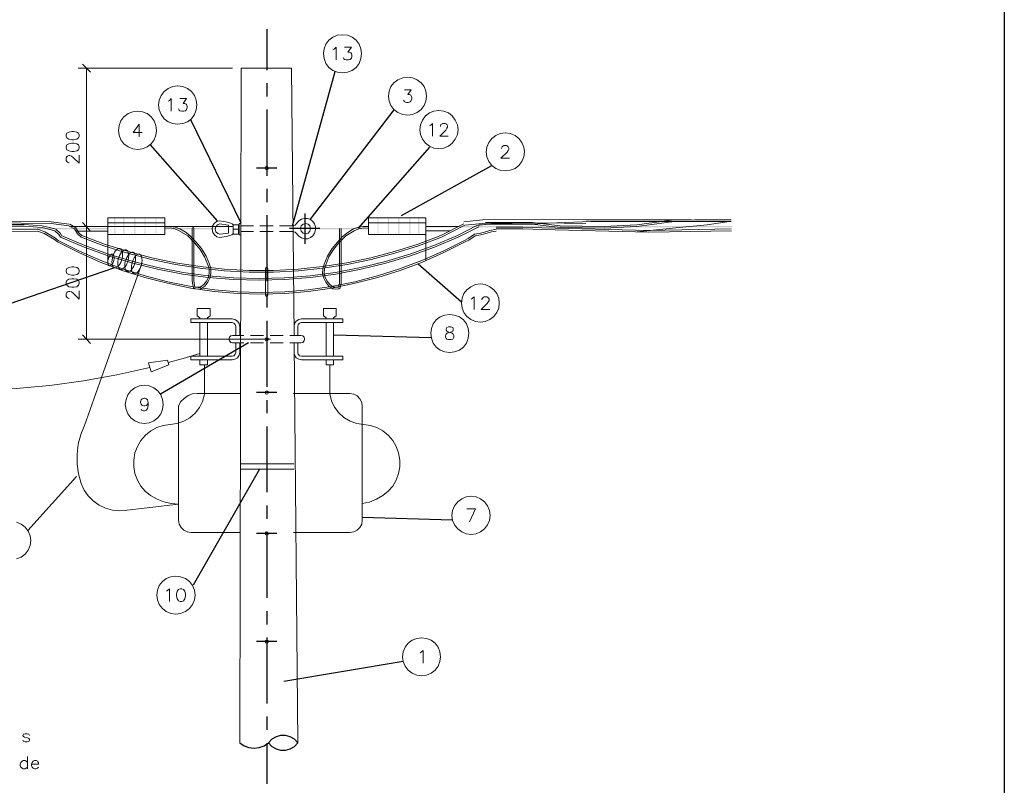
# Model space of a CAD drawing. Header units: millimetres. Extents: x 8 to 202, y 3 to 294.
# Tile 16 of 17: x 78 to 202, y 147 to 244. Entities that reach past the tile are written whole.
import ezdxf

# ---------------------------------------------------------------- set-up
doc = ezdxf.new("R2010")
doc.units = ezdxf.units.MM
doc.layers.add('DGE_CONTORNOS', color=7, linetype='Continuous', lineweight=0)
doc.layers.add('DGE_RELLENO', color=7, linetype='Continuous', lineweight=0)

msp = doc.modelspace()

# ---------------------------------------------------------------- hatches: boundary and pattern name
at = {"layer": 'DGE_RELLENO', "true_color": 0x000000}
for points in [[(89.6197, 216.6903), (89.7467, 216.6903), (89.6197, 218.7647)], [(89.7467, 216.6903), (89.6197, 218.7647), (89.7467, 218.7647)], [(90.7627, 216.6903), (90.8897, 216.6903), (90.7627, 218.7647)], [(90.8897, 216.6903), (90.7627, 218.7647), (90.8897, 218.7647)], [(92.1597, 216.6903), (92.2867, 216.6903), (92.1597, 218.7647)], [(92.2867, 216.6903), (92.1597, 218.7647), (92.2867, 218.7647)], [(93.472, 216.6903), (93.5567, 216.6903), (93.472, 218.7647)], [(93.5567, 216.6903), (93.472, 218.7647), (93.5567, 218.7647)], [(94.8267, 216.6903), (94.9113, 216.6903), (94.8267, 218.7647)], [(94.9113, 216.6903), (94.8267, 218.7647), (94.9113, 218.7647)], [(122.8513, 216.6903), (122.936, 216.6903), (122.8513, 218.7647)], [(122.936, 216.6903), (122.8513, 218.7647), (122.936, 218.7647)], [(124.1637, 216.6903), (124.2907, 216.6903), (124.1637, 218.7647)], [(124.2907, 216.6903), (124.1637, 218.7647), (124.2907, 218.7647)], [(125.476, 216.6903), (125.603, 216.6903), (125.476, 218.7647)], [(125.603, 216.6903), (125.476, 218.7647), (125.603, 218.7647)], [(126.873, 216.6903), (127, 216.6903), (126.873, 218.7647)], [(127, 216.6903), (126.873, 218.7647), (127, 218.7647)], [(128.016, 216.6903), (128.143, 216.6903), (128.016, 218.7647)], [(128.143, 216.6903), (128.016, 218.7647), (128.143, 218.7647)], [(167.64, 217.5794), (167.64, 217.7487), (128.9473, 217.5794)], [(167.64, 217.7487), (128.9473, 217.5794), (128.9473, 217.7487)], [(50.3343, 217.4947), (50.3343, 217.3254), (88.8577, 217.4947)], [(50.3343, 217.3254), (88.8577, 217.4947), (88.8577, 217.3254)], [(96.012, 217.4947), (96.012, 217.3254), (102.362, 217.4947)], [(96.012, 217.3254), (102.362, 217.4947), (102.362, 217.3254)], [(121.7083, 217.3254), (121.7083, 217.4947), (115.0197, 217.3254)], [(121.7083, 217.4947), (115.0197, 217.3254), (115.0197, 217.4947)]]:
    msp.add_hatch(color=7, dxfattribs=at).paths.add_polyline_path(points, flags=0)

# ---------------------------------------------------------------- linework, layer by layer
at = {"layer": 'DGE_CONTORNOS', "lineweight": 25}
msp.add_lwpolyline([(201.9723, 293.9063), (201.9723, 3.2456)], dxfattribs=at)
at = {"layer": 'DGE_CONTORNOS', "lineweight": 30}
for points in [[(108.8813, 242.5983), (108.8813, 237.4337)], [(112.0987, 217.7487), (117.5173, 237.2644)], [(108.8813, 235.7827), (108.8813, 234.0894)], [(108.8813, 232.4384), (108.8813, 224.0987)], [(99.2293, 231.2107), (105.5793, 218.1297)], [(114.3847, 218.5954), (124.968, 232.396)], [(94.1493, 227.9934), (102.616, 218.3837)], [(120.4383, 217.4524), (129.4553, 227.697)], [(110.1513, 225.03), (107.569, 225.03)], [(125.8993, 219.061), (137.287, 225.3687)], [(108.8813, 222.4477), (108.8813, 220.7544)], [(108.8813, 219.1034), (108.8813, 210.7637)], [(113.665, 219.315), (113.665, 215.505)], [(115.57, 217.41), (111.76, 217.41)], [(127.9737, 212.965), (133.4347, 208.1813)], [(89.662, 212.457), (74.93, 207.4194)], [(108.8813, 209.1127), (108.8813, 207.4617)], [(108.8813, 205.7684), (108.8813, 197.4287)], [(117.3903, 203.9903), (129.6247, 203.6517)], [(106.553, 203.0167), (95.4617, 196.4974)], [(110.1513, 196.709), (107.569, 196.709)], [(108.8813, 195.7777), (108.8813, 194.1267)], [(108.8813, 192.4334), (108.8813, 184.136)], [(107.95, 187.057), (99.568, 172.4097)], [(84.836, 186.1257), (78.6977, 179.31)], [(108.8813, 182.4427), (108.8813, 180.7917)], [(120.904, 181.0034), (132.334, 180.6647)], [(108.8813, 179.1407), (108.8813, 170.801)], [(110.1513, 178.929), (107.569, 178.929)], [(108.8813, 169.1077), (108.8813, 167.4567)], [(108.8813, 165.8057), (108.8813, 157.466)], [(110.1513, 165.2977), (107.569, 165.2977)], [(111.0403, 160.3024), (126.0687, 162.8)], [(108.8813, 155.815), (108.8813, 154.1217)], [(112.776, 152.513), (112.3527, 152.9787), (111.8447, 153.275), (111.252, 153.4444), (110.617, 153.4444), (110.0667, 153.275), (109.5163, 152.9787), (109.093, 152.513), (109.5163, 152.0474), (110.0667, 151.751), (110.617, 151.5817), (111.252, 151.5817), (111.8447, 151.751), (112.3527, 152.0474), (112.776, 152.513)], [(105.4523, 152.513), (106.0027, 152.132), (106.5953, 151.9204), (107.2727, 151.8357), (107.9077, 151.9204), (108.5427, 152.132), (109.093, 152.513)], [(108.8813, 152.4707), (108.8813, 147.306)]]:
    msp.add_lwpolyline(points, dxfattribs=at)
at = {"layer": 'DGE_CONTORNOS', "lineweight": 5}
for points in [[(120.8193, 239.508), (120.7347, 240.1007), (120.523, 240.6934), (120.142, 241.2014), (119.634, 241.5823), (119.0413, 241.8364), (118.4063, 241.8787), (117.8137, 241.8364), (117.221, 241.5823), (116.713, 241.2014), (116.332, 240.6934), (116.1203, 240.1007), (116.0357, 239.508), (116.1203, 238.873), (116.332, 238.2804), (116.713, 237.7724), (117.221, 237.3913), (117.8137, 237.1797), (118.4063, 237.095), (119.0413, 237.1797), (119.634, 237.3913), (120.142, 237.7724), (120.523, 238.2804), (120.7347, 238.873), (120.8193, 239.508)], [(104.5633, 237.6877), (85.0477, 237.6877)], [(86.614, 237.1797), (85.598, 238.1957)], [(86.106, 237.6877), (86.106, 217.664)], [(105.6217, 237.6877), (105.4523, 152.513)], [(105.6217, 237.6877), (111.9717, 237.6877)], [(111.9717, 237.6877), (112.3103, 203.9057)], [(129.032, 234.1317), (128.9473, 234.7667), (128.7357, 235.3594), (128.3547, 235.825), (127.8467, 236.206), (127.254, 236.46), (126.6613, 236.5447), (126.0263, 236.46), (125.4337, 236.206), (124.9257, 235.825), (124.5447, 235.3594), (124.333, 234.7667), (124.2483, 234.1317), (124.333, 233.4967), (124.5447, 232.9464), (124.9257, 232.4384), (125.4337, 232.0573), (126.0263, 231.8034), (126.6613, 231.7187), (127.254, 231.8034), (127.8467, 232.0573), (128.3547, 232.4384), (128.7357, 232.9464), (128.9473, 233.4967), (129.032, 234.1317)], [(100.0337, 233.031), (99.949, 233.6237), (99.7373, 234.2163), (99.3563, 234.7243), (98.8483, 235.1054), (98.2557, 235.3594), (97.6207, 235.444), (97.028, 235.3594), (96.4353, 235.1054), (95.9273, 234.7243), (95.5463, 234.2163), (95.2923, 233.6237), (95.2077, 233.031), (95.2923, 232.396), (95.5463, 231.8034), (95.9273, 231.2954), (96.4353, 230.9144), (97.028, 230.7027), (97.6207, 230.618), (98.2557, 230.7027), (98.8483, 230.9144), (99.3563, 231.2954), (99.7373, 231.8034), (99.949, 232.396), (100.0337, 233.031)], [(94.9537, 229.8137), (94.869, 230.4487), (94.6573, 231.0413), (94.2763, 231.507), (93.7683, 231.9304), (93.1757, 232.142), (92.583, 232.2267), (91.948, 232.142), (91.3553, 231.9304), (90.8473, 231.507), (90.4663, 231.0413), (90.2547, 230.4487), (90.17, 229.8137), (90.2547, 229.221), (90.4663, 228.6284), (90.8473, 228.1204), (91.3553, 227.7394), (91.948, 227.4854), (92.583, 227.4007), (93.1757, 227.4854), (93.7683, 227.7394), (94.2763, 228.1204), (94.6573, 228.6284), (94.869, 229.221), (94.9537, 229.8137)], [(133.0113, 229.8983), (132.9267, 230.5333), (132.6727, 231.126), (132.2917, 231.634), (131.826, 232.015), (131.2333, 232.2267), (130.5983, 232.3114), (129.9633, 232.2267), (129.413, 232.015), (128.905, 231.634), (128.524, 231.126), (128.27, 230.5333), (128.1853, 229.8983), (128.27, 229.3057), (128.524, 228.713), (128.905, 228.205), (129.413, 227.824), (129.9633, 227.57), (130.5983, 227.4854), (131.2333, 227.57), (131.826, 227.824), (132.2917, 228.205), (132.6727, 228.713), (132.9267, 229.3057), (133.0113, 229.8983)], [(83.566, 229.094), (83.6507, 228.8823), (83.9047, 228.713), (84.2433, 228.6284), (84.4973, 228.6284), (84.8783, 228.713), (85.09, 228.8823), (85.1747, 229.094), (85.1747, 229.2634), (85.09, 229.475), (84.8783, 229.602), (84.4973, 229.6867), (84.2433, 229.6867), (83.9047, 229.602), (83.6507, 229.475), (83.566, 229.2634), (83.566, 229.094)], [(141.3933, 227.1044), (141.3087, 227.697), (141.0547, 228.2897), (140.6737, 228.7977), (140.208, 229.1787), (139.6153, 229.4327), (138.9803, 229.5174), (138.3453, 229.4327), (137.795, 229.1787), (137.287, 228.7977), (136.906, 228.2897), (136.652, 227.697), (136.5673, 227.1044), (136.652, 226.4694), (136.906, 225.8767), (137.287, 225.3687), (137.795, 224.9877), (138.3453, 224.776), (138.9803, 224.6913), (139.6153, 224.776), (140.208, 224.9877), (140.6737, 225.3687), (141.0547, 225.8767), (141.3087, 226.4694), (141.3933, 227.1044)], [(83.566, 227.6124), (83.6507, 227.3583), (83.9047, 227.2313), (84.2433, 227.1467), (84.4973, 227.1467), (84.8783, 227.2313), (85.09, 227.3583), (85.1747, 227.6124), (85.1747, 227.7394), (85.09, 227.9934), (84.8783, 228.1204), (84.4973, 228.205), (84.2433, 228.205), (83.9047, 228.1204), (83.6507, 227.9934), (83.566, 227.7394), (83.566, 227.6124)], [(83.947, 225.7073), (83.9047, 225.7073), (83.7353, 225.792), (83.6507, 225.8767), (83.566, 226.0037), (83.566, 226.3424), (83.6507, 226.4694), (83.7353, 226.554), (83.9047, 226.6387), (84.0317, 226.6387), (84.201, 226.554), (84.4127, 226.3847), (85.1747, 225.665), (85.1747, 226.681)], [(109.093, 225.03), (109.0083, 225.1993), (108.8813, 225.2417), (108.712, 225.1993), (108.6697, 225.03), (108.712, 224.903), (108.8813, 224.8184), (109.0083, 224.903), (109.093, 225.03)], [(88.8153, 218.7647), (96.012, 218.7647), (96.012, 216.6903), (88.8153, 216.6903), (88.8153, 218.7647)], [(88.8153, 218.7647), (88.8153, 213.1767)], [(121.7083, 218.7647), (128.9473, 218.7647), (128.9473, 216.6903), (121.7083, 216.6903), (121.7083, 218.7647)], [(128.9473, 218.7647), (128.9473, 213.346)], [(82.169, 217.3677), (80.518, 217.7487), (78.232, 217.918), (75.3533, 217.918), (71.8397, 217.4947), (66.294, 217.41), (62.1877, 217.6217), (57.7427, 218.172), (54.864, 218.2567), (50.2497, 218.2567)], [(82.1267, 217.156), (80.518, 217.537), (78.232, 217.7063), (75.3533, 217.7063), (71.8397, 217.283), (66.294, 217.1983), (62.1453, 217.41), (57.7427, 218.0027), (54.864, 218.045)], [(83.947, 217.9604), (81.661, 218.2567), (74.0833, 218.3413), (68.6223, 218.2567), (55.3297, 218.2567)], [(83.9047, 217.7487), (81.661, 218.045), (74.0833, 218.1297), (68.6223, 218.045)], [(82.8463, 216.3517), (85.8097, 215.0817), (88.8577, 213.981), (91.948, 213.0497), (95.0807, 212.2877), (98.2557, 211.6527), (101.473, 211.2294), (104.6903, 210.9754), (107.9077, 210.8907), (111.1673, 210.9754), (114.3847, 211.2294), (117.602, 211.6527), (120.777, 212.2877), (123.9097, 213.0497), (127, 213.981), (130.048, 215.0817), (133.0113, 216.3517), (135.636, 217.6217)], [(82.931, 216.5634), (85.8943, 215.2934), (88.9, 214.1927), (91.9903, 213.2614), (95.123, 212.4993), (98.298, 211.8644), (101.473, 211.441), (104.6903, 211.187), (107.9077, 211.1024), (111.125, 211.187), (114.3423, 211.441), (117.5597, 211.8644), (120.7347, 212.4993), (123.8673, 213.2614), (126.9153, 214.1927), (129.9633, 215.2934), (132.9267, 216.5634), (135.382, 217.791), (136.4827, 217.918)], [(83.9047, 217.7487), (84.582, 217.3677), (84.963, 216.775), (85.4287, 216.3517)], [(84.0317, 217.664), (83.9893, 217.664)], [(84.0317, 217.9604), (84.7513, 217.4947), (85.1323, 216.902), (85.5557, 216.521)], [(88.8153, 217.664), (84.1163, 217.664)], [(87.757, 217.664), (85.0477, 217.664)], [(104.5633, 217.664), (85.0477, 217.664)], [(85.4287, 216.3517), (88.3073, 215.251), (91.2707, 214.3197), (94.3187, 213.5153), (97.3667, 212.8804), (100.4147, 212.4147), (103.505, 212.076), (106.6377, 211.9067), (109.728, 211.9067), (112.8607, 212.076), (115.951, 212.4147), (118.999, 212.8804), (122.047, 213.5153), (125.0527, 214.3197), (128.016, 215.251), (130.937, 216.3517), (133.858, 217.8333)], [(85.5133, 216.5634), (88.392, 215.4627), (91.3553, 214.5313), (94.361, 213.727), (97.3667, 213.092), (100.457, 212.6264), (103.5473, 212.2877), (106.6377, 212.1184), (109.728, 212.1184), (112.8183, 212.2877), (115.9087, 212.6264), (118.9567, 213.092), (122.0047, 213.727), (125.0103, 214.5313), (127.9737, 215.4627), (130.8523, 216.5634), (133.731, 218.0027)], [(85.598, 218.172), (86.614, 217.1137)], [(86.614, 217.1137), (85.598, 218.172)], [(86.106, 217.664), (86.106, 203.44)], [(88.8153, 218.1297), (96.012, 218.1297)], [(99.6527, 217.41), (99.6527, 217.4947), (99.568, 217.537), (99.4833, 217.4947), (99.441, 217.41), (99.441, 210.8907), (99.4833, 210.5097), (99.6103, 209.9594), (99.7797, 209.8323), (100.1607, 209.79), (100.5417, 209.8323), (101.0497, 210.171), (101.4307, 210.6367), (101.6847, 211.1447), (101.8117, 211.7374), (101.8117, 212.33), (101.6423, 212.9227), (101.219, 213.9387), (100.6263, 214.9124), (99.9067, 215.759), (99.314, 216.394), (98.679, 216.9444), (97.917, 217.3677), (97.3243, 217.5794), (96.6893, 217.664), (96.012, 217.664)], [(102.9123, 218.3837), (102.5313, 218.299), (102.235, 218.045), (102.0233, 217.7063), (101.981, 217.3254), (102.0657, 216.9444), (102.2773, 216.648), (102.5737, 216.394), (102.9547, 216.3094)], [(102.9547, 218.0027), (102.6583, 217.8757), (102.4467, 217.6217), (102.362, 217.3254), (102.4467, 217.029), (102.7007, 216.8174), (102.997, 216.7327)], [(102.616, 218.3413), (102.616, 218.299)], [(104.521, 218.045), (103.7167, 218.2567), (102.9123, 218.3837)], [(104.0553, 217.8333), (102.9123, 218.0027)], [(104.0553, 216.8597), (104.0553, 217.8333)], [(104.521, 218.045), (104.5633, 217.918), (104.648, 217.918)], [(104.648, 216.7327), (104.648, 217.918)], [(104.648, 217.8757), (105.283, 217.8757), (105.283, 216.7327), (104.648, 216.7327), (104.648, 217.8757)], [(105.283, 217.8757), (105.3677, 217.8757)], [(105.3677, 218.045), (105.5793, 218.045), (105.5793, 216.648), (105.3677, 216.648), (105.3677, 218.045)], [(107.188, 217.7487), (105.5793, 217.7487)], [(109.6857, 217.7487), (107.9923, 217.7487)], [(112.0987, 217.7487), (110.49, 217.7487)], [(112.0987, 217.7487), (112.4373, 217.8333), (112.649, 218.0874)], [(112.649, 216.775), (112.903, 216.4787), (113.2417, 216.267), (113.6227, 216.14), (114.0037, 216.14), (114.3847, 216.3094), (114.681, 216.521), (114.8927, 216.8597), (115.0197, 217.2407), (115.0197, 217.6217), (114.8927, 218.0027), (114.681, 218.299), (114.3847, 218.553), (114.0037, 218.68), (113.6227, 218.68), (113.2417, 218.5954), (112.903, 218.3837), (112.649, 218.0874)], [(114.3847, 217.41), (114.3, 217.7487), (114.0883, 217.9604), (113.7497, 218.045), (113.4533, 217.9604), (113.1993, 217.7487), (113.1147, 217.41), (113.1993, 217.1137), (113.4533, 216.8597), (113.7497, 216.775), (114.0883, 216.8597), (114.3, 217.1137), (114.3847, 217.41)], [(121.7083, 217.664), (121.0733, 217.664), (120.4383, 217.5794), (119.8033, 217.3677)], [(128.9473, 218.1297), (121.7083, 218.1297)], [(128.9473, 217.664), (133.0537, 217.664)], [(133.731, 218.2567), (136.1017, 218.5107), (143.637, 218.5954), (149.1403, 218.5107), (162.433, 218.5107)], [(133.858, 217.8333), (136.1017, 218.045), (143.637, 218.1297), (149.1403, 218.045)], [(135.636, 217.8757), (137.16, 217.9604), (142.367, 217.9604), (145.923, 217.537), (151.4687, 217.4524), (155.575, 217.664), (160.02, 218.2567), (162.8987, 218.299)], [(136.4827, 218.172), (142.4093, 218.172), (145.923, 217.7487), (151.4687, 217.664), (155.575, 217.8757), (159.9777, 218.4684), (162.8987, 218.5107), (167.513, 218.5107)], [(137.8373, 217.5794), (141.1817, 217.5794), (142.4517, 217.537), (143.5947, 217.4947), (157.099, 217.1983), (167.513, 217.3677)], [(167.513, 218.299), (149.7753, 218.299), (144.4413, 218.0874), (142.367, 217.9604)], [(155.6173, 217.029), (160.528, 217.4947), (164.465, 217.8757), (167.259, 218.299)], [(79.9253, 217.3254), (76.5387, 217.283), (75.2687, 217.283), (74.1257, 217.1983), (60.6637, 216.9444), (50.2073, 217.1137)], [(79.9253, 217.1137), (76.5387, 217.0714), (75.311, 217.0714), (74.168, 216.9867), (60.6637, 216.7327), (50.2073, 216.902)], [(79.9253, 217.1137), (80.772, 216.8174), (82.0843, 216.0554), (82.4653, 215.759)], [(79.9677, 217.3254), (80.8567, 217.029), (82.2113, 216.2247), (82.5923, 215.886)], [(82.1267, 217.156), (82.6347, 216.6903), (82.8463, 216.3517)], [(82.2537, 217.3254), (82.804, 216.8597), (83.0157, 216.4787)], [(82.4653, 215.759), (85.1323, 214.4044), (87.8417, 213.1767), (90.6357, 212.1184), (93.472, 211.2294), (96.3507, 210.5097), (99.2717, 209.917), (102.235, 209.4937), (105.1983, 209.2397), (108.1617, 209.155), (111.1673, 209.2397), (114.1307, 209.4937), (117.094, 209.917), (120.015, 210.5097), (122.8937, 211.2294), (125.73, 212.1184), (128.524, 213.1767), (131.2333, 214.4044), (133.9003, 215.759), (134.366, 215.9707), (135.1703, 216.521), (135.8477, 216.648), (136.398, 216.775), (137.2447, 217.029), (137.8373, 217.1137)], [(82.55, 215.9284), (85.217, 214.5737), (87.9263, 213.3884), (90.678, 212.33), (93.5143, 211.441), (96.393, 210.679), (99.314, 210.1287), (102.2773, 209.7054), (105.1983, 209.4514), (108.1617, 209.3667), (111.1673, 209.4514), (114.0883, 209.7054), (117.0517, 210.1287), (119.9727, 210.679), (122.8513, 211.441), (125.6453, 212.33), (128.4393, 213.3884), (131.1487, 214.5737), (133.8157, 215.9284), (134.2813, 216.1823), (135.0857, 216.7327), (135.8477, 216.8597), (136.3557, 216.9867), (137.033, 217.1983), (137.8373, 217.3254)], [(88.8153, 217.1137), (84.836, 217.1137)], [(99.6527, 210.8907), (99.695, 210.5097), (99.7797, 210.044), (100.457, 210.044), (100.9227, 210.3403), (101.2613, 210.7637), (101.5153, 211.2294), (101.6, 211.7797), (101.6, 212.33), (101.4307, 212.838), (101.0073, 213.854), (100.457, 214.7854), (99.7373, 215.632), (98.8907, 216.521), (97.8323, 217.156), (97.282, 217.3677), (96.6893, 217.4947), (96.0543, 217.4524)], [(99.6527, 217.41), (99.6527, 210.8907)], [(102.9547, 216.7327), (104.0553, 216.8597)], [(102.9547, 216.3094), (103.759, 216.4364), (104.521, 216.648)], [(104.521, 216.648), (104.521, 216.7327), (104.648, 216.7327)], [(105.283, 217.3254), (104.648, 217.3254)], [(105.3677, 216.7327), (105.283, 216.7327)], [(107.188, 217.0714), (105.5793, 217.0714)], [(109.6857, 217.0714), (107.9923, 217.0714)], [(112.0987, 217.0714), (110.49, 217.0714)], [(112.649, 216.775), (112.4373, 216.9867), (112.0987, 217.0714)], [(119.8033, 217.3677), (119.0837, 216.9444), (118.4063, 216.394), (117.856, 215.759)], [(119.888, 217.156), (118.872, 216.521), (117.983, 215.632)], [(118.0677, 217.41), (118.0677, 210.8907)], [(118.2793, 217.41), (118.2793, 210.8907)], [(121.7083, 217.4524), (121.0733, 217.4947), (120.4807, 217.3677), (119.888, 217.156)], [(128.9473, 217.156), (132.0377, 217.156)], [(137.8373, 217.3677), (141.1817, 217.3677), (142.4517, 217.3254), (143.5947, 217.283), (157.099, 216.9867), (167.5553, 217.156)], [(117.856, 215.759), (117.1363, 214.9124), (116.5437, 213.9387), (116.1203, 212.9227)], [(117.983, 215.632), (117.3057, 214.7854), (116.713, 213.854), (116.332, 212.838)], [(89.027, 212.711), (89.1117, 212.711), (89.2387, 212.7957), (89.3233, 212.8804), (89.4503, 213.0497), (89.535, 213.219), (89.5773, 213.4307), (89.6197, 213.6), (89.6197, 213.8117), (89.5773, 213.981), (89.535, 214.108), (89.4503, 214.1927), (89.281, 214.1927), (89.154, 214.108), (89.0693, 213.981), (88.9423, 213.8117), (88.9, 213.6), (88.8153, 213.3884), (88.8153, 213.0073), (88.8577, 212.8804), (88.9423, 212.7534), (89.027, 212.711)], [(89.662, 212.457), (89.789, 212.457), (89.916, 212.4993), (90.0853, 212.584), (90.2123, 212.7534), (90.3393, 212.9227), (90.4663, 213.1344), (90.551, 213.3884), (90.6357, 213.6424), (90.678, 213.8964), (90.678, 214.4044), (90.6357, 214.5737), (90.551, 214.743), (90.4663, 214.87), (90.3393, 214.9124), (90.2123, 214.9124), (90.0853, 214.87), (89.9583, 214.7854), (89.789, 214.616), (89.662, 214.4467), (89.5773, 214.235), (89.4503, 213.981), (89.408, 213.727), (89.3657, 213.4307), (89.3233, 213.219), (89.3657, 212.965), (89.408, 212.7534), (89.4503, 212.6264), (89.535, 212.4993), (89.662, 212.457)], [(90.424, 212.2454), (90.551, 212.2454), (90.678, 212.2877), (90.805, 212.4147), (90.9743, 212.5417), (91.1013, 212.7534), (91.186, 212.965), (91.313, 213.219), (91.3553, 213.473), (91.3977, 213.727), (91.44, 213.981), (91.3977, 214.1927), (91.3553, 214.4044), (91.313, 214.5737), (91.2283, 214.6583), (91.1013, 214.743), (90.9743, 214.743), (90.8473, 214.7007), (90.678, 214.5737), (90.551, 214.4467), (90.424, 214.235), (90.297, 214.0233), (90.2123, 213.7694), (90.1277, 213.5153), (90.0853, 213.2614), (90.0853, 212.7957), (90.1277, 212.584), (90.2123, 212.4147), (90.297, 212.33), (90.424, 212.2454)], [(91.2707, 211.9913), (91.3977, 211.9913), (91.567, 212.0337), (91.694, 212.1184), (91.821, 212.2877), (91.948, 212.457), (92.075, 212.6687), (92.1597, 212.9227), (92.2443, 213.1767), (92.2867, 213.473), (92.2867, 213.9387), (92.2443, 214.108), (92.1597, 214.2774), (92.075, 214.4044), (91.948, 214.4467), (91.821, 214.4467), (91.694, 214.4044), (91.567, 214.3197), (91.44, 214.1504), (91.313, 213.981), (91.186, 213.7694), (91.1013, 213.5153), (91.0167, 213.2614), (90.9743, 213.0073), (90.9743, 212.4993), (91.0167, 212.33), (91.059, 212.1607), (91.186, 212.0337), (91.2707, 211.9913)], [(92.1173, 211.695), (92.2867, 211.7374), (92.456, 211.822), (92.583, 211.949), (92.71, 212.1184), (92.837, 212.33), (92.964, 212.584), (93.0487, 212.838), (93.091, 213.1344), (93.1333, 213.3884), (93.091, 213.6424), (93.0487, 213.854), (93.0063, 214.0233), (92.9217, 214.108), (92.7947, 214.1927), (92.6677, 214.1927), (92.5407, 214.1504), (92.3713, 214.0657), (92.2443, 213.8964), (92.1173, 213.727), (91.9903, 213.473), (91.9057, 213.219), (91.821, 212.965), (91.7787, 212.711), (91.7787, 212.203), (91.821, 212.0337), (91.9057, 211.8644), (92.075, 211.7374)], [(83.566, 211.9913), (83.6507, 211.7374), (83.9047, 211.6104), (84.2433, 211.5257), (84.4973, 211.5257), (84.8783, 211.6104), (85.09, 211.7374), (85.1747, 211.9913), (85.1747, 212.1184), (85.09, 212.3724), (84.8783, 212.4993), (84.4973, 212.584), (84.2433, 212.584), (83.9047, 212.4993), (83.6507, 212.3724), (83.566, 212.1184), (83.566, 211.9913)], [(85.852, 192.5604), (93.0063, 212.7534)], [(109.0083, 212.3724), (108.966, 212.457), (108.8813, 212.5417), (108.7543, 212.457), (108.712, 212.3724), (108.712, 209.028), (108.7543, 208.901), (108.8813, 208.8587), (108.966, 208.901), (109.0083, 209.028), (109.0083, 212.3724)], [(116.1203, 212.9227), (115.951, 212.33), (115.9087, 211.7374), (116.078, 211.1447), (116.332, 210.6367), (116.713, 210.171), (117.221, 209.8323)], [(116.332, 212.838), (116.1627, 212.33), (116.1203, 211.7797), (116.2473, 211.2294), (116.5013, 210.7637), (116.84, 210.3403), (117.3057, 210.044)], [(83.566, 210.4674), (83.6507, 210.2557), (83.9047, 210.0864), (84.2433, 210.044), (84.4973, 210.044), (84.8783, 210.0864), (85.09, 210.2557), (85.1747, 210.4674), (85.1747, 210.6367), (85.09, 210.8483), (84.8783, 211.0177), (84.4973, 211.06), (84.2433, 211.06), (83.9047, 211.0177), (83.6507, 210.8483), (83.566, 210.6367), (83.566, 210.4674)], [(118.0677, 210.8907), (118.0677, 210.5097), (117.9407, 210.044), (117.3057, 210.044)], [(118.2793, 210.8907), (118.2793, 210.5097), (118.1523, 209.9594), (117.983, 209.8323)], [(138.2183, 208.012), (138.176, 208.647), (137.922, 209.2397), (137.541, 209.7054), (137.033, 210.0864), (136.4403, 210.3403), (135.8477, 210.425), (135.2127, 210.3403), (134.62, 210.0864), (134.112, 209.7054), (133.731, 209.2397), (133.5193, 208.647), (133.4347, 208.012), (133.5193, 207.377), (133.731, 206.8267), (134.112, 206.3187), (134.62, 205.9377), (135.2127, 205.6837), (135.8477, 205.599), (136.4403, 205.6837), (137.033, 205.9377), (137.541, 206.3187), (137.922, 206.8267), (138.176, 207.377), (138.2183, 208.012)], [(83.947, 208.6047), (83.9047, 208.6047), (83.7353, 208.6894), (83.6507, 208.774), (83.566, 208.901), (83.566, 209.1974), (83.6507, 209.3667), (83.7353, 209.4514), (83.9047, 209.4937), (84.0317, 209.4937), (84.201, 209.4514), (84.4127, 209.282), (85.1747, 208.52), (85.1747, 209.5784)], [(117.221, 209.8323), (117.602, 209.79), (117.983, 209.8323)], [(100.076, 207.3347), (100.9227, 207.3347)], [(100.076, 206.4034), (100.076, 207.3347)], [(100.076, 206.4034), (100.4147, 206.1493), (100.4147, 206.0224)], [(101.727, 207.3347), (100.8803, 207.3347)], [(101.3883, 206.1493), (101.727, 206.4034), (101.727, 207.3347)], [(116.0357, 207.3347), (116.8823, 207.3347)], [(116.0357, 206.4034), (116.0357, 207.3347)], [(116.3743, 206.0224), (116.3743, 206.1493), (116.0357, 206.4034)], [(117.6443, 207.3347), (116.7977, 207.3347)], [(117.3057, 206.1493), (117.6443, 206.4034)], [(117.6443, 206.4034), (117.6443, 207.3347)], [(134.366, 204.202), (134.2813, 204.7947), (134.0697, 205.3874), (133.6887, 205.8954), (133.1807, 206.2764), (132.588, 206.488), (131.9953, 206.5727), (131.3603, 206.488), (130.7677, 206.2764), (130.2597, 205.8954), (129.8787, 205.3874), (129.667, 204.7947), (129.5823, 204.202), (129.667, 203.567), (129.8787, 202.9743), (130.2597, 202.4663), (130.7677, 202.0854), (131.3603, 201.8737), (131.9953, 201.789), (132.588, 201.8737), (133.1807, 202.0854), (133.6887, 202.4663), (134.0697, 202.9743), (134.2813, 203.567), (134.366, 204.202)], [(104.521, 206.0224), (99.2717, 206.0224)], [(99.2717, 206.0224), (99.2717, 205.5567)], [(104.521, 205.5567), (99.2717, 205.5567)], [(100.4147, 201.3233), (100.4147, 205.5567)], [(101.3883, 206.0224), (101.3883, 206.1493)], [(101.3883, 201.3233), (101.3883, 205.5567)], [(105.4523, 205.0487), (105.3677, 205.4297), (105.156, 205.726), (104.8597, 205.9377), (104.521, 206.0224)], [(104.9867, 203.9057), (104.9867, 205.0487), (104.902, 205.3027), (104.7327, 205.472), (104.521, 205.5567)], [(113.2417, 206.0224), (112.903, 205.9377), (112.5643, 205.726), (112.3527, 205.4297), (112.3103, 205.0487)], [(113.2417, 205.5567), (112.9877, 205.472), (112.8183, 205.3027), (112.776, 205.0487)], [(113.2417, 206.0224), (118.491, 206.0224)], [(113.2417, 205.5567), (118.491, 205.5567)], [(116.3743, 201.3233), (116.3743, 205.5567)], [(117.3057, 206.0224), (117.3057, 206.1493)], [(117.3057, 201.3233), (117.3057, 205.5567)], [(118.491, 206.0224), (118.491, 205.5567)], [(85.598, 203.9903), (86.614, 202.932)], [(104.5633, 203.9057), (104.3517, 203.8634), (104.1823, 203.694), (104.0977, 203.44), (104.1823, 203.2284), (104.3517, 203.059), (104.5633, 203.0167)], [(104.5633, 203.9057), (105.9603, 203.9057)], [(105.4523, 203.9057), (105.4523, 205.0487)], [(106.807, 203.9057), (108.458, 203.9057)], [(109.3047, 203.9057), (110.9557, 203.9057)], [(111.8023, 203.9057), (113.157, 203.9057)], [(111.8023, 203.0167), (113.157, 203.0167), (113.411, 203.059), (113.5803, 203.2284), (113.6227, 203.44), (113.5803, 203.694), (113.411, 203.8634), (113.157, 203.9057)], [(112.3103, 203.9057), (112.3103, 205.0487)], [(112.776, 203.9057), (112.776, 205.0487)], [(109.347, 203.44), (85.0477, 203.44)], [(104.5633, 203.0167), (105.9603, 203.0167)], [(104.9867, 203.0167), (104.9867, 201.789)], [(105.4523, 203.0167), (105.4523, 201.789)], [(106.807, 203.0167), (108.458, 203.0167)], [(109.093, 203.44), (109.0083, 203.567), (108.8813, 203.6517), (108.712, 203.567), (108.6697, 203.44), (108.712, 203.2707), (108.8813, 203.2284), (109.0083, 203.2707), (109.093, 203.44)], [(109.3047, 203.0167), (110.9557, 203.0167)], [(112.3103, 203.0167), (112.3103, 201.789)], [(112.3103, 203.0167), (112.776, 152.513)], [(112.776, 203.0167), (112.776, 201.789), (112.8183, 201.5774), (112.9877, 201.3657), (113.2417, 201.3233)], [(100.4147, 201.662), (98.298, 201.027), (96.4353, 200.519)], [(104.521, 201.3233), (104.7327, 201.3657), (104.902, 201.5774), (104.9867, 201.789)], [(104.521, 200.8577), (104.8597, 200.9424), (105.156, 201.1117), (105.3677, 201.4504), (105.4523, 201.789)], [(112.3103, 201.789), (112.3527, 201.4504), (112.5643, 201.1117), (112.903, 200.9424), (113.2417, 200.8577)], [(94.2763, 199.3337), (93.9377, 200.4767), (96.3507, 200.8153), (96.52, 200.2227), (94.2763, 199.3337)], [(104.521, 201.3233), (99.2717, 201.3233)], [(99.2717, 200.8577), (99.2717, 201.3233)], [(104.521, 200.8577), (99.2717, 200.8577)], [(101.3883, 200.2227), (100.4147, 200.2227), (100.4147, 200.8577)], [(101.0073, 200.1804), (101.0073, 196.4974)], [(101.3883, 200.2227), (101.3883, 200.8577)], [(113.2417, 201.3233), (118.491, 201.3233)], [(113.2417, 200.8577), (118.491, 200.8577)], [(116.3743, 200.2227), (116.3743, 200.8577)], [(117.3057, 200.8577), (117.3057, 200.2227), (116.3743, 200.2227)], [(116.84, 200.2227), (116.84, 196.5397), (117.0517, 195.693), (117.4327, 194.8887), (117.983, 194.169), (118.618, 193.5764), (119.38, 193.1107), (120.2267, 192.8144), (121.0733, 192.6874)], [(118.491, 200.8577), (118.491, 201.3233)], [(68.6647, 197.0477), (72.9403, 197.0477), (77.216, 197.217), (81.4917, 197.598), (85.725, 198.1907), (89.9583, 198.9527), (94.107, 199.884)], [(95.8003, 195.2274), (95.7157, 195.8624), (95.504, 196.4127), (95.123, 196.9207), (94.615, 197.3017), (94.0223, 197.5557), (93.3873, 197.6403), (92.7947, 197.5557), (92.202, 197.3017), (91.694, 196.9207), (91.313, 196.4127), (91.1013, 195.8624), (91.0167, 195.2274), (91.1013, 194.5924), (91.313, 194.042), (91.694, 193.534), (92.202, 193.153), (92.7947, 192.899), (93.3873, 192.8144), (94.0223, 192.899), (94.615, 193.153), (95.123, 193.534), (95.504, 194.042), (95.7157, 194.5924), (95.8003, 195.2274)], [(96.6893, 192.6874), (97.536, 192.8144), (98.3827, 193.1107), (99.1447, 193.534), (99.822, 194.1267), (100.3723, 194.8464), (100.7533, 195.6084), (101.0073, 196.4974)], [(109.093, 196.709), (109.0083, 196.836), (108.8813, 196.9207), (108.712, 196.836), (108.6697, 196.709), (108.712, 196.5397), (108.8813, 196.4974), (109.0083, 196.5397), (109.093, 196.709)], [(96.6893, 192.6874), (95.8003, 192.5604), (94.996, 192.3063), (94.234, 191.883), (93.5567, 191.3327), (92.964, 190.6554), (92.5407, 189.8934), (92.202, 189.089), (92.075, 188.2), (92.075, 187.3534), (92.202, 186.5067), (92.5407, 185.66), (92.964, 184.898), (93.5143, 184.263), (94.1917, 183.7127), (95.0383, 183.247), (95.885, 182.9084), (96.8163, 182.6967), (97.7477, 182.612)], [(123.5287, 183.7127), (124.206, 184.263), (124.7987, 184.898), (125.222, 185.66), (125.5183, 186.5067), (125.6877, 187.3534), (125.6877, 188.2), (125.5183, 189.089), (125.222, 189.8934), (124.7987, 190.6554), (124.206, 191.3327), (123.5287, 191.883), (122.7667, 192.3063), (121.9623, 192.5604), (121.0733, 192.6874)], [(85.852, 192.5604), (85.3863, 191.4174), (85.0477, 190.1897), (84.9207, 188.962), (84.9207, 187.692), (85.09, 186.4644), (85.4287, 185.2367)], [(105.537, 187.7344), (112.268, 187.7344)], [(105.537, 187.057), (112.268, 187.057)], [(85.4287, 185.2367), (85.8097, 184.39), (86.3177, 183.6704), (86.9527, 183.0354), (87.7147, 182.485), (88.519, 182.104), (89.408, 181.8924), (90.297, 181.8077), (91.2283, 181.8924)], [(120.904, 182.6967), (121.8353, 182.866), (122.7243, 183.247), (123.5287, 183.7127)], [(137.0753, 181.215), (136.9907, 181.85), (136.7367, 182.4004), (136.3557, 182.9084), (135.8477, 183.2894), (135.2973, 183.5434), (134.6623, 183.628), (134.0273, 183.5434), (133.477, 183.2894), (132.969, 182.9084), (132.588, 182.4004), (132.334, 181.85), (132.2493, 181.215), (132.334, 180.58), (132.588, 180.0297), (132.969, 179.5217), (133.477, 179.1407), (134.0273, 178.8867), (134.6623, 178.802), (135.2973, 178.8867), (135.8477, 179.1407), (136.3557, 179.5217), (136.7367, 180.0297), (136.9907, 180.58), (137.0753, 181.215)], [(97.7477, 182.612), (91.2283, 181.8924)], [(79.0787, 178.04), (78.994, 178.6327), (78.74, 179.2254), (78.359, 179.7334), (77.851, 180.1144), (77.2583, 180.3684)], [(109.093, 178.929), (109.0083, 179.0984), (108.8813, 179.1407), (108.712, 179.0984), (108.6697, 178.929), (108.712, 178.802), (108.8813, 178.7174), (109.0083, 178.802), (109.093, 178.929)], [(77.2583, 175.7117), (77.851, 175.9234), (78.359, 176.3044), (78.74, 176.8124), (78.994, 177.405), (79.0787, 178.04)], [(99.822, 171.1397), (99.7373, 171.7747), (99.4833, 172.3674), (99.1023, 172.8754), (98.5943, 173.2564), (98.0017, 173.468), (97.409, 173.5527), (96.774, 173.468), (96.1813, 173.2564), (95.7157, 172.8754), (95.2923, 172.3674), (95.0807, 171.7747), (94.996, 171.1397), (95.0807, 170.547), (95.2923, 169.9544), (95.7157, 169.4464), (96.1813, 169.0654), (96.774, 168.8114), (97.409, 168.7267), (98.0017, 168.8114), (98.5943, 169.0654), (99.1023, 169.4464), (99.4833, 169.9544), (99.7373, 170.547), (99.822, 171.1397)], [(109.093, 165.2977), (109.0083, 165.4247), (108.8813, 165.467), (108.712, 165.4247), (108.6697, 165.2977), (108.712, 165.1284), (108.8813, 165.086), (109.0083, 165.1284), (109.093, 165.2977)], [(130.81, 163.3504), (130.7253, 163.9854), (130.5137, 164.578), (130.1327, 165.086), (129.6247, 165.467), (129.032, 165.6787), (128.397, 165.7634), (127.8043, 165.6787), (127.2117, 165.467), (126.7037, 165.086), (126.3227, 164.578), (126.0687, 163.9854), (125.984, 163.3504), (126.0687, 162.7577), (126.3227, 162.165), (126.7037, 161.657), (127.2117, 161.276), (127.8043, 161.022), (128.397, 160.9374), (129.032, 161.022), (129.6247, 161.276), (130.1327, 161.657), (130.5137, 162.165), (130.7253, 162.7577), (130.81, 163.3504)]]:
    msp.add_lwpolyline(points, dxfattribs=at)
at = {"layer": 'DGE_CONTORNOS', "lineweight": 13}
for points in [[(117.221, 239.9737), (117.3903, 240.0583), (117.6443, 240.3124), (117.6443, 238.7037)], [(118.7027, 240.3124), (119.5493, 240.3124), (119.0837, 239.6774), (119.2953, 239.6774), (119.4647, 239.5927), (119.5493, 239.508), (119.5917, 239.2964), (119.5917, 239.127), (119.5493, 238.9153), (119.38, 238.746), (119.1683, 238.7037), (118.9143, 238.7037), (118.7027, 238.746), (118.618, 238.8307), (118.5333, 239)], [(126.238, 234.936), (127.0847, 234.936), (126.6613, 234.3434), (126.873, 234.3434), (127.0423, 234.2587), (127.0847, 234.174), (127.1693, 233.9624), (127.1693, 233.793), (127.0847, 233.5813), (126.9577, 233.412), (126.7037, 233.3274), (126.492, 233.3274), (126.238, 233.412), (126.1957, 233.4967), (126.111, 233.6237)], [(96.4353, 233.4967), (96.6047, 233.5813), (96.8163, 233.8354), (96.8163, 232.2267)], [(97.917, 233.8354), (98.7213, 233.8354), (98.298, 233.2004), (98.5097, 233.2004), (98.679, 233.1157), (98.7213, 233.0733), (98.806, 232.8194), (98.806, 232.6924), (98.7213, 232.4384), (98.5943, 232.269), (98.3403, 232.2267), (98.1287, 232.2267), (97.917, 232.269), (97.8323, 232.3537), (97.7477, 232.523)], [(92.7523, 230.618), (91.9903, 229.5597), (93.1333, 229.5597)], [(92.7523, 230.618), (92.7523, 229.0094)], [(129.413, 230.4063), (129.5823, 230.491), (129.794, 230.7027), (129.794, 229.094)], [(130.81, 230.3217), (130.81, 230.4063), (130.8523, 230.5757), (130.937, 230.618), (131.1063, 230.7027), (131.4027, 230.7027), (131.572, 230.618), (131.6143, 230.5757), (131.699, 230.4063), (131.699, 230.237), (131.6143, 230.11), (131.4873, 229.856), (130.7253, 229.094), (131.7837, 229.094)], [(138.5147, 227.5277), (138.5147, 227.57), (138.5993, 227.7394), (138.684, 227.824), (138.811, 227.9087), (139.1497, 227.9087), (139.2767, 227.824), (139.3613, 227.7394), (139.446, 227.57), (139.446, 227.443), (139.3613, 227.2737), (139.2343, 227.062), (138.43, 226.3), (139.5307, 226.3)], [(134.6623, 208.52), (134.7893, 208.6047), (135.0433, 208.8163), (135.0433, 207.2077)], [(136.017, 208.4354), (136.017, 208.52), (136.1017, 208.647), (136.1863, 208.7317), (136.3133, 208.8163), (136.652, 208.8163), (136.779, 208.7317), (136.8637, 208.647), (136.9483, 208.52), (136.9483, 208.3507), (136.8637, 208.2237), (136.6943, 207.9697), (135.9323, 207.2077), (137.033, 207.2077)], [(131.826, 205.0063), (131.6143, 204.9217), (131.5297, 204.7524), (131.5297, 204.583), (131.6143, 204.456), (131.7413, 204.3714), (132.0377, 204.2867), (132.2917, 204.202), (132.4187, 204.075), (132.5033, 203.9057), (132.5033, 203.694), (132.4187, 203.5247), (132.3763, 203.44), (132.1223, 203.3977), (131.826, 203.3977), (131.6143, 203.44), (131.5297, 203.5247), (131.445, 203.694), (131.445, 203.9057), (131.5297, 204.075), (131.6567, 204.202), (131.9107, 204.2867), (132.207, 204.3714), (132.3763, 204.456), (132.4187, 204.583), (132.4187, 204.7524), (132.3763, 204.9217), (132.1223, 205.0063), (131.826, 205.0063)], [(105.537, 196.582), (100.076, 196.582), (99.4833, 196.5397), (98.933, 196.328), (98.425, 195.9894), (98.0017, 195.566), (97.7477, 195.0157), (97.7477, 180.6224), (97.8323, 180.1144), (98.044, 179.691), (98.3827, 179.3524), (98.806, 179.1407), (99.314, 179.056), (105.537, 179.056)], [(112.1833, 196.582), (119.3377, 196.582)], [(120.904, 195.0157), (120.8617, 195.4813), (120.6077, 195.947), (120.269, 196.2857), (119.8457, 196.4974), (119.3377, 196.582)], [(93.8953, 195.4813), (93.8107, 195.2697), (93.6837, 195.1004), (93.4297, 195.058), (93.3873, 195.058), (93.1333, 195.1004), (93.0063, 195.2697), (92.9217, 195.4813), (92.9217, 195.566), (93.0063, 195.82), (93.1333, 195.947), (93.3873, 196.0317), (93.4297, 196.0317), (93.6837, 195.947), (93.8107, 195.82), (93.8953, 195.4813), (93.8953, 195.1004), (93.8107, 194.7194), (93.6837, 194.5077), (93.4297, 194.423), (93.3027, 194.423), (93.0487, 194.5077), (93.0063, 194.6347)], [(120.904, 195.0157), (120.904, 180.6224)], [(134.4507, 180.4107), (135.2127, 182.0194), (134.112, 182.0194)], [(119.3377, 179.056), (119.8457, 179.1407), (120.269, 179.3524), (120.6077, 179.691), (120.8617, 180.1144), (120.904, 180.6224)], [(119.3377, 179.056), (112.2257, 179.056)], [(96.2237, 171.6477), (96.3507, 171.7324), (96.6047, 171.944), (96.6047, 170.3354)], [(97.9593, 171.944), (97.7477, 171.8594), (97.5783, 171.6477), (97.4937, 171.2667), (97.4937, 171.055), (97.5783, 170.674), (97.7477, 170.42), (97.9593, 170.3354), (98.1287, 170.3354), (98.3403, 170.42), (98.5097, 170.674), (98.5943, 171.055), (98.5943, 171.2667), (98.5097, 171.6477), (98.3403, 171.8594), (98.1287, 171.944), (97.9593, 171.944)], [(128.2277, 163.8584), (128.3547, 163.943), (128.6087, 164.1547), (128.6087, 162.546)], [(78.9093, 153.4444), (78.8247, 153.6137), (78.613, 153.656), (78.359, 153.656), (78.1473, 153.6137), (78.0627, 153.4444), (78.1473, 153.3174), (78.2743, 153.2327), (78.6553, 153.148), (78.8247, 153.0634), (78.9093, 152.9364), (78.9093, 152.8517), (78.8247, 152.6824), (78.613, 152.64), (78.359, 152.64), (78.1473, 152.6824), (78.0627, 152.8517)], [(78.6553, 150.7774), (78.6553, 149.211)], [(78.6553, 150.0154), (78.486, 150.1847), (78.359, 150.2694), (78.105, 150.2694), (77.978, 150.1847), (77.8087, 150.0154), (77.724, 149.8037), (77.724, 149.6344), (77.8087, 149.4227), (77.978, 149.2957), (78.105, 149.211), (78.359, 149.211), (78.486, 149.2957), (78.6553, 149.4227)], [(79.1633, 149.8037), (80.0523, 149.8037), (80.0523, 149.973), (79.9677, 150.1), (79.9253, 150.1847), (79.756, 150.2694), (79.5443, 150.2694), (79.375, 150.1847), (79.248, 150.0154), (79.1633, 149.8037), (79.1633, 149.6344), (79.248, 149.4227), (79.375, 149.2957), (79.5443, 149.211), (79.756, 149.211), (79.9253, 149.2957), (80.0523, 149.4227)]]:
    msp.add_lwpolyline(points, dxfattribs=at)

doc.saveas('drawing.dxf')
